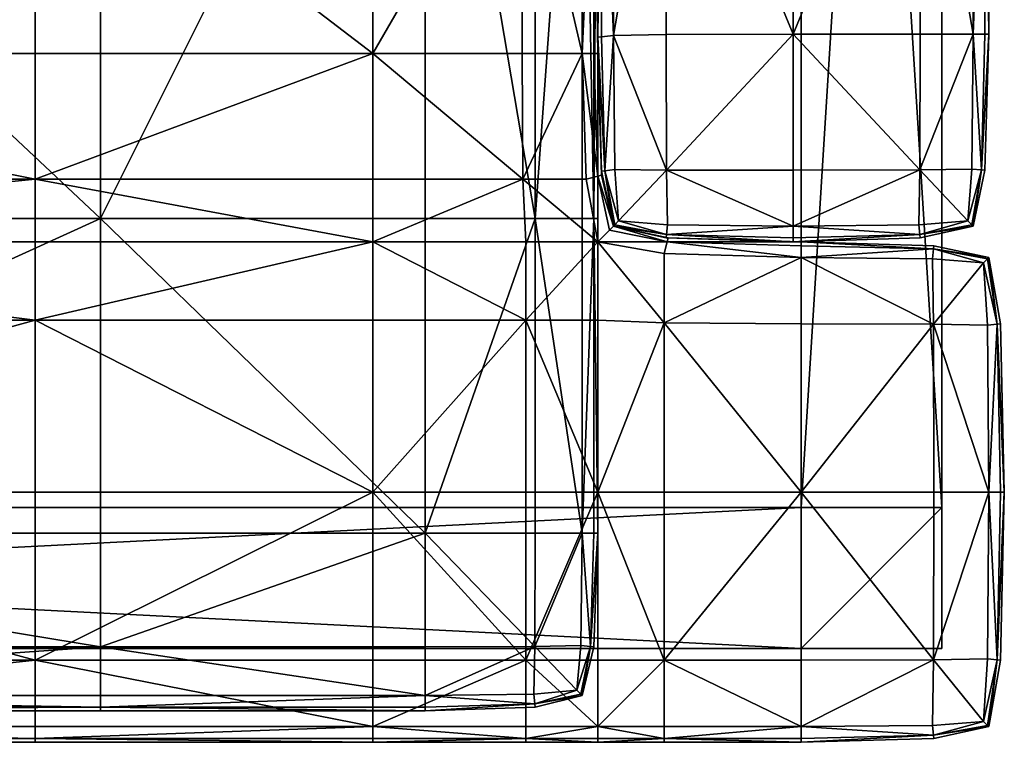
# Model space of a CAD drawing. Header units: millimetres. Extents: x 5112 to 6132, y 6135 to 6990.
# Tile 15 of 24: x 5817 to 6132, y 6135 to 6366. Entities that reach past the tile are written whole.
import ezdxf

# ---------------------------------------------------------------- set-up
doc = ezdxf.new("R2010")
doc.units = ezdxf.units.MM
doc.header["$MEASUREMENT"] = 0
doc.layers.add('Default', color=7, linetype='Continuous')

msp = doc.modelspace()

# ---------------------------------------------------------------- meshes
at = {"layer": 'Default'}
mesh = msp.add_polyface(dxfattribs=at)
corners = [(6067.19, 6930.29, 150), (6067.19, 6930.29, 105), (6067.19, 6210.29, 105), (6067.19, 6210.29, 105), (6067.19, 6210.29, 150), (6067.19, 6930.29, 150), (6067.19, 6930.29, 105), (6112.19, 6930.29, 105), (6112.19, 6210.29, 105), (6067.19, 6210.29, 105), (6112.19, 6930.29, 105), (6112.19, 6930.29, 150), (6112.19, 6210.29, 150), (6112.19, 6210.29, 150), (6112.19, 6210.29, 105), (6112.19, 6930.29, 105), (6112.19, 6930.29, 150), (6067.19, 6930.29, 150), (6067.19, 6210.29, 150), (6067.19, 6210.29, 150), (6112.19, 6210.29, 150), (6112.19, 6930.29, 150), (6000.94, 6716.7, 396.24), (6000.94, 6510.29, 396.24), (6002.19, 6510.29, 361.4), (6000.94, 6437.91, 180.11), (6000.94, 6585.25, 180.11), (6002.19, 6585.25, 225.21), (6000.94, 6437.91, 270.32), (6002.19, 6437.91, 225.21), (6002.19, 6457, 317.48), (6002.19, 6457, 552.93), (6002.19, 6635.61, 552.93), (6002.19, 6635.61, 317.48), (6002.19, 6457, 789.21), (6002.19, 6635.61, 789.21), (6024.07, 6459.44, 977.02), (6064.69, 6459.79, 980), (6064.69, 6641.63, 980), (6024.07, 6640.88, 977.02), (6105.32, 6459.79, 977.02), (6105.32, 6641.63, 977.02), (6127.19, 6459.79, 789.21), (6127.19, 6459.79, 552.93), (6127.19, 6641.63, 552.93), (6127.19, 6641.63, 789.21), (6127.19, 6459.79, 317.48), (6127.19, 6641.63, 317.48), (6105.32, 6459.79, 147.56), (6064.69, 6459.79, 146.31), (6064.69, 6641.63, 146.31), (6105.32, 6641.63, 147.56), (6024.07, 6459.44, 147.56), (6024.07, 6640.88, 147.56), (6007.19, 6458.4, 151.31), (6007.19, 6638.62, 151.31), (6003.44, 6457.35, 167.46), (6003.44, 6636.36, 167.46), (6003.44, 6457.35, 945.89), (6007.19, 6458.4, 968.07), (6007.19, 6638.62, 968.07), (6003.44, 6636.36, 945.89), (6024.07, 6459.44, 977.02), (6024.07, 6640.88, 977.02), (6024.07, 6459.44, 977.02), (6105.32, 6459.79, 977.02), (6122.19, 6459.79, 968.07), (6122.19, 6641.63, 968.07), (6105.32, 6641.63, 977.02), (6105.32, 6459.79, 977.02), (6125.94, 6459.79, 945.89), (6125.94, 6641.63, 945.89), (6125.94, 6459.79, 167.46), (6122.19, 6459.79, 151.31), (6122.19, 6641.63, 151.31), (6125.94, 6641.63, 167.46), (6002.19, 6457, 903.24), (6002.19, 6635.61, 903.24), (6002.19, 6635.61, 205.92), (6002.19, 6457, 205.92), (6003.44, 6457.35, 167.46), (6003.44, 6636.36, 167.46), (6003.44, 6457.35, 167.46), (6127.19, 6459.79, 205.92), (6127.19, 6641.63, 205.92), (6125.94, 6459.79, 167.46), (6125.94, 6641.63, 167.46), (6125.94, 6459.79, 167.46), (6127.19, 6641.63, 903.24), (6127.19, 6459.79, 903.24)]
mesh.append_faces([[corners[k] for k in face] for face in [(0, 1, 2, 2), (3, 4, 5, 5), (6, 7, 8, 8), (8, 9, 6, 6), (10, 11, 12, 12), (13, 14, 15, 15), (16, 17, 18, 18), (19, 20, 21, 21), (22, 23, 24, 24), (25, 26, 27, 27), (28, 29, 27, 27), (30, 31, 32, 32), (32, 33, 30, 30), (34, 35, 32, 32), (32, 31, 34, 34), (36, 37, 38, 38), (38, 39, 36, 36), (40, 41, 38, 38), (38, 37, 40, 40), (42, 43, 44, 44), (44, 45, 42, 42), (46, 47, 44, 44), (44, 43, 46, 46), (48, 49, 50, 50), (50, 51, 48, 48), (52, 53, 50, 50), (50, 49, 52, 52), (52, 54, 55, 55), (55, 53, 52, 52), (56, 57, 55, 55), (55, 54, 56, 56), (58, 59, 60, 60), (60, 61, 58, 58), (62, 63, 60, 60), (60, 59, 64, 64), (65, 66, 67, 67), (67, 68, 69, 69), (70, 71, 67, 67), (67, 66, 70, 70), (72, 73, 74, 74), (74, 75, 72, 72), (48, 51, 74, 74), (74, 73, 48, 48), (34, 76, 77, 77), (77, 35, 34, 34), (58, 61, 77, 77), (77, 76, 58, 58), (30, 33, 78, 78), (78, 79, 30, 30), (80, 79, 78, 78), (78, 81, 82, 82), (46, 83, 84, 84), (84, 47, 46, 46), (85, 86, 84, 84), (84, 83, 87, 87), (88, 89, 42, 42), (70, 89, 88, 88), (88, 71, 70, 70)]])
mesh = msp.add_polyface(dxfattribs=at)
corners = [(5843.23, 6302.63, 300), (5622.19, 6302.63, 300), (5622.19, 6510.29, 300), (5843.23, 6510.29, 300), (5843.23, 6302.63, 437.94), (5843.23, 6510.29, 440.11), (5622.19, 6510.29, 442.58), (5622.19, 6302.63, 440.11), (5982.15, 6302.63, 302.24), (5947.02, 6302.63, 300), (5947.02, 6510.29, 300), (5982.15, 6510.29, 302.24), (5982.15, 6302.63, 422.72), (5982.15, 6510.29, 423.03), (5947.02, 6510.29, 432.69), (5947.02, 6302.63, 431.45), (5997.19, 6510.29, 413.83), (5982.15, 6510.29, 423.03), (5982.15, 6302.63, 422.72), (5622.19, 6585.25, 304.11), (5622.19, 6437.91, 304.11), (5822.36, 6437.91, 304.11), (6002.19, 6295.21, 155.32), (5979.23, 6295.21, 148.56), (5978.29, 6315.24, 148.98), (5997.19, 6585.25, 157.57), (5997.19, 6437.91, 157.57), (5977.98, 6437.91, 149.13), (5622.19, 6295.21, 146.31), (5622.19, 6315.24, 146.31), (5822.36, 6315.24, 146.31), (5822.36, 6315.24, 304.11), (5622.19, 6315.24, 304.11), (5622.19, 6295.21, 304.11), (5822.36, 6295.21, 304.11), (5622.19, 6355.36, 146.31), (5822.36, 6355.36, 146.31), (5822.36, 6437.91, 146.31), (5622.19, 6437.91, 146.31), (5822.36, 6355.36, 304.11), (5622.19, 6355.36, 304.11), (5978.29, 6315.24, 148.98), (5977.98, 6355.36, 149.13), (5997.19, 6355.36, 157.57), (5998.44, 6315.24, 157), (5978.29, 6315.24, 148.98), (5977.98, 6437.91, 301.3), (5977.98, 6355.36, 301.3), (5997.19, 6355.36, 292.86), (5997.19, 6437.91, 292.86), (5978.29, 6315.24, 301.44), (5930.33, 6585.25, 146.31), (5930.33, 6437.91, 146.31), (5930.33, 6585.25, 304.11), (5930.33, 6437.91, 304.11), (5977.98, 6437.91, 301.3), (5930.33, 6315.24, 146.31), (5930.33, 6295.21, 146.31), (5822.36, 6295.21, 146.31), (5978.29, 6315.24, 301.44), (5930.33, 6315.24, 304.11), (5930.33, 6295.21, 304.11), (5979.23, 6295.21, 301.86), (5930.33, 6355.36, 146.31), (5977.98, 6437.91, 149.13), (5977.98, 6355.36, 149.13), (5977.98, 6437.91, 149.13), (5977.98, 6355.36, 149.13), (5930.33, 6355.36, 304.11), (5977.98, 6355.36, 301.3), (5977.98, 6437.91, 301.3), (5977.98, 6355.36, 301.3), (5977.98, 6437.91, 301.3)]
mesh.append_faces([[corners[k] for k in face] for face in [(0, 1, 2, 2), (2, 3, 0, 0), (4, 5, 6, 6), (6, 7, 4, 4), (8, 9, 10, 10), (10, 11, 8, 8), (0, 3, 10, 10), (10, 9, 0, 0), (12, 13, 14, 14), (14, 15, 12, 12), (4, 15, 14, 14), (14, 5, 4, 4), (16, 17, 18, 18), (19, 20, 21, 21), (22, 23, 24, 24), (25, 26, 27, 27), (28, 29, 30, 30), (31, 32, 33, 33), (33, 34, 31, 31), (30, 29, 35, 35), (35, 36, 30, 30), (37, 36, 35, 35), (35, 38, 37, 37), (31, 39, 40, 40), (40, 32, 31, 31), (21, 20, 40, 40), (40, 39, 21, 21), (41, 42, 43, 43), (43, 44, 45, 45), (43, 42, 27, 27), (46, 47, 48, 48), (48, 49, 46, 46), (48, 47, 50, 50), (51, 52, 37, 37), (53, 54, 55, 55), (30, 56, 57, 57), (57, 58, 30, 30), (57, 56, 24, 24), (59, 60, 61, 61), (61, 62, 59, 59), (61, 60, 31, 31), (37, 52, 63, 63), (63, 36, 37, 37), (64, 65, 63, 63), (63, 52, 66, 66), (24, 56, 63, 63), (63, 67, 24, 24), (30, 36, 63, 63), (63, 56, 30, 30), (31, 60, 68, 68), (68, 39, 31, 31), (59, 69, 68, 68), (68, 60, 59, 59), (70, 54, 68, 68), (68, 71, 72, 72), (21, 39, 68, 68), (68, 54, 21, 21)]])
mesh = msp.add_polyface(dxfattribs=at)
corners = [(6000.94, 6302.63, 326.56), (6000.94, 6510.29, 326.56), (6002.19, 6510.29, 361.4), (6002.19, 6302.63, 361.4), (6000.94, 6302.63, 396.24), (6000.94, 6510.29, 396.24), (5997.19, 6302.63, 308.97), (5997.19, 6510.29, 308.97), (5982.15, 6302.63, 302.24), (5982.15, 6510.29, 302.24), (5982.15, 6302.63, 302.24), (5982.15, 6302.63, 422.72), (5997.19, 6302.63, 413.83), (5997.19, 6510.29, 413.83), (6002.19, 6585.25, 225.21), (6002.19, 6437.91, 225.21), (6000.94, 6437.91, 180.11), (6002.19, 6295.21, 155.32), (5998.44, 6315.24, 157), (6002.19, 6316.18, 179.97), (6002.19, 6316.18, 270.46), (5998.44, 6315.24, 293.42), (6002.19, 6295.21, 295.11), (6005.94, 6298.96, 270.88), (5978.29, 6315.24, 301.44), (5997.19, 6585.25, 292.86), (5997.19, 6437.91, 292.86), (6000.94, 6437.91, 270.32), (6000.94, 6355.36, 270.32), (6002.19, 6355.36, 225.21), (6002.19, 6316.18, 270.46), (6003.44, 6316.49, 225.21), (6002.19, 6316.18, 270.46), (6002.19, 6316.18, 179.97), (6000.94, 6355.36, 180.11), (6002.19, 6316.18, 179.97), (5997.19, 6355.36, 157.57), (5997.19, 6437.91, 157.57), (6002.19, 6316.18, 179.97), (5998.44, 6315.24, 157), (6002.19, 6316.18, 179.97), (5977.98, 6437.91, 149.13), (5978.29, 6315.24, 301.44), (5998.44, 6315.24, 293.42), (5997.19, 6355.36, 292.86), (6002.19, 6316.18, 270.46), (5998.44, 6315.24, 293.42), (6002.19, 6316.18, 270.46), (6003.44, 6317.8, 789.21), (6002.19, 6360.57, 789.21), (6002.19, 6360.57, 552.93), (6003.44, 6317.8, 552.93), (6002.19, 6457, 789.21), (6002.19, 6457, 552.93), (6002.19, 6457, 317.48), (6002.19, 6360.57, 317.48), (6003.44, 6317.8, 317.48), (6002.19, 6360.57, 205.92), (6003.44, 6317.8, 205.92), (6002.19, 6457, 205.92), (6003.44, 6457.35, 167.46), (6003.44, 6360.69, 167.46), (6003.44, 6457.35, 167.46), (6004.48, 6317.93, 167.57), (6002.19, 6360.57, 903.24), (6002.19, 6457, 903.24), (6003.44, 6317.8, 903.24), (6004.48, 6317.93, 945.64), (6003.44, 6360.69, 945.89), (6003.44, 6457.35, 945.89)]
mesh.append_faces([[corners[k] for k in face] for face in [(0, 1, 2, 2), (2, 3, 0, 0), (4, 3, 2, 2), (2, 5, 4, 4), (0, 6, 7, 7), (7, 1, 0, 0), (8, 9, 7, 7), (7, 6, 10, 10), (11, 12, 13, 13), (4, 5, 13, 13), (13, 12, 4, 4), (14, 15, 16, 16), (17, 18, 19, 19), (20, 21, 22, 22), (22, 23, 20, 20), (22, 21, 24, 24), (25, 26, 27, 27), (27, 28, 29, 29), (29, 15, 27, 27), (30, 31, 29, 29), (29, 28, 32, 32), (33, 34, 29, 29), (29, 31, 35, 35), (16, 15, 29, 29), (29, 34, 16, 16), (16, 34, 36, 36), (36, 37, 16, 16), (38, 39, 36, 36), (36, 34, 40, 40), (41, 37, 36, 36), (42, 43, 44, 44), (45, 28, 44, 44), (44, 46, 47, 47), (27, 26, 44, 44), (44, 28, 27, 27), (48, 49, 50, 50), (50, 51, 48, 48), (52, 53, 50, 50), (50, 49, 52, 52), (54, 55, 50, 50), (50, 53, 54, 54), (56, 51, 50, 50), (50, 55, 56, 56), (56, 55, 57, 57), (57, 58, 56, 56), (54, 59, 57, 57), (57, 55, 54, 54), (60, 61, 57, 57), (57, 59, 62, 62), (63, 58, 57, 57), (57, 61, 63, 63), (52, 49, 64, 64), (64, 65, 52, 52), (48, 66, 64, 64), (64, 49, 48, 48), (67, 68, 64, 64), (69, 65, 64, 64), (64, 68, 69, 69)]])
mesh = msp.add_polyface(dxfattribs=at)
corners = [(6105.32, 6459.79, 977.02), (6064.69, 6459.79, 980), (6064.69, 6361.59, 980), (6105.32, 6361.59, 977.02), (6024.07, 6459.44, 977.02), (6024.07, 6361.46, 977.02), (6024.17, 6318.13, 974.53), (6064.69, 6318.05, 977.02), (6024.17, 6318.13, 974.53), (6105.21, 6318.16, 974.53), (6125.94, 6318.05, 317.48), (6127.19, 6361.59, 317.48), (6127.19, 6361.59, 552.93), (6127.19, 6459.79, 317.48), (6127.19, 6459.79, 552.93), (6127.19, 6459.79, 789.21), (6127.19, 6361.59, 789.21), (6125.94, 6318.05, 789.21), (6024.07, 6459.44, 147.56), (6064.69, 6459.79, 146.31), (6064.69, 6361.59, 146.31), (6024.07, 6361.46, 147.56), (6105.32, 6459.79, 147.56), (6105.32, 6361.59, 147.56), (6105.21, 6318.16, 148.6), (6064.69, 6318.05, 147.56), (6105.21, 6318.16, 148.6), (6024.17, 6318.13, 148.6), (6003.44, 6457.35, 167.46), (6007.19, 6458.4, 151.31), (6007.19, 6361.08, 151.31), (6003.44, 6360.69, 167.46), (6003.44, 6457.35, 167.46), (6024.07, 6459.44, 147.56), (6024.07, 6361.46, 147.56), (6007.19, 6458.4, 151.31), (6024.07, 6459.44, 147.56), (6004.48, 6317.93, 167.57), (6024.07, 6459.44, 977.02), (6007.19, 6458.4, 968.07), (6007.19, 6361.08, 968.07), (6024.07, 6361.46, 977.02), (6024.07, 6459.44, 977.02), (6003.44, 6457.35, 945.89), (6003.44, 6360.69, 945.89), (6024.17, 6318.13, 974.53), (6024.07, 6361.46, 977.02), (6125.94, 6459.79, 945.89), (6122.19, 6459.79, 968.07), (6122.19, 6361.59, 968.07), (6125.94, 6361.59, 945.89), (6105.32, 6459.79, 977.02), (6105.32, 6361.59, 977.02), (6105.32, 6459.79, 977.02), (6105.21, 6318.16, 974.53), (6121.77, 6318.47, 967.07), (6105.32, 6361.59, 977.02), (6124.9, 6318.16, 945.64), (6105.32, 6459.79, 147.56), (6122.19, 6459.79, 151.31), (6122.19, 6361.59, 151.31), (6105.32, 6361.59, 147.56), (6105.32, 6459.79, 147.56), (6125.94, 6459.79, 167.46), (6125.94, 6361.59, 167.46), (6122.19, 6459.79, 151.31), (6125.94, 6459.79, 167.46), (6124.9, 6318.16, 167.57), (6121.77, 6318.47, 151.73), (6105.21, 6318.16, 148.6), (6105.32, 6361.59, 147.56), (6127.19, 6361.59, 903.24), (6127.19, 6459.79, 903.24), (6125.94, 6318.05, 903.24), (6127.19, 6361.59, 205.92), (6127.19, 6459.79, 205.92), (6125.94, 6318.05, 205.92), (6125.94, 6459.79, 167.46), (6125.94, 6459.79, 167.46)]
mesh.append_faces([[corners[k] for k in face] for face in [(0, 1, 2, 2), (2, 3, 0, 0), (4, 5, 2, 2), (2, 1, 4, 4), (6, 7, 2, 2), (2, 5, 8, 8), (9, 3, 2, 2), (10, 11, 12, 12), (13, 14, 12, 12), (12, 11, 13, 13), (15, 16, 12, 12), (12, 14, 15, 15), (12, 16, 17, 17), (18, 19, 20, 20), (20, 21, 18, 18), (22, 23, 20, 20), (20, 19, 22, 22), (24, 25, 20, 20), (20, 23, 26, 26), (27, 21, 20, 20), (28, 29, 30, 30), (30, 31, 32, 32), (33, 34, 30, 30), (30, 35, 36, 36), (37, 31, 30, 30), (38, 39, 40, 40), (40, 41, 42, 42), (43, 44, 40, 40), (40, 39, 43, 43), (45, 46, 40, 40), (47, 48, 49, 49), (49, 50, 47, 47), (51, 52, 49, 49), (49, 48, 53, 53), (54, 55, 49, 49), (49, 56, 54, 54), (57, 50, 49, 49), (58, 59, 60, 60), (60, 61, 62, 62), (63, 64, 60, 60), (60, 65, 66, 66), (67, 68, 60, 60), (60, 64, 67, 67), (69, 70, 60, 60), (17, 16, 71, 71), (15, 72, 71, 71), (71, 16, 15, 15), (47, 50, 71, 71), (71, 72, 47, 47), (57, 73, 71, 71), (71, 50, 57, 57), (13, 11, 74, 74), (74, 75, 13, 13), (10, 76, 74, 74), (74, 11, 10, 10), (67, 64, 74, 74), (77, 75, 74, 74), (74, 64, 78, 78)]])
mesh = msp.add_polyface(dxfattribs=at)
corners = [(6002.19, 6316.18, 179.97), (6003.44, 6316.49, 225.21), (6007.19, 6300.21, 225.21), (6005.94, 6298.96, 179.54), (6002.19, 6316.18, 179.97), (6002.19, 6316.18, 270.46), (6004.48, 6317.93, 167.57), (6007.61, 6318.34, 151.73), (6008.86, 6301.87, 152.98), (6007.61, 6300.62, 167.88), (6024.17, 6318.13, 148.6), (6024.48, 6300.62, 151.73), (6024.17, 6318.13, 974.53), (6007.61, 6318.34, 967.07), (6008.86, 6301.87, 964.09), (6024.48, 6300.62, 967.07), (6004.48, 6317.93, 945.64), (6007.61, 6300.62, 944.9), (6124.9, 6318.16, 945.64), (6121.77, 6318.47, 967.07), (6120.52, 6301.87, 964.09), (6121.77, 6300.62, 944.9), (6105.21, 6318.16, 974.53), (6104.9, 6300.62, 967.07), (6105.21, 6318.16, 148.6), (6121.77, 6318.47, 151.73), (6120.52, 6301.87, 152.98), (6104.9, 6300.62, 151.73), (6124.9, 6318.16, 167.57), (6121.77, 6300.62, 167.88), (6007.19, 6300.21, 552.93), (6003.44, 6317.8, 552.93), (6003.44, 6317.8, 317.48), (6003.44, 6317.8, 789.21), (6007.19, 6300.21, 789.21), (6105.21, 6318.16, 974.53), (6064.69, 6318.05, 977.02), (6064.69, 6300.21, 968.07), (6104.9, 6300.62, 967.07), (6105.21, 6318.16, 974.53), (6024.17, 6318.13, 974.53), (6122.19, 6300.21, 552.93), (6125.94, 6318.05, 552.93), (6125.94, 6318.05, 789.21), (6125.94, 6318.05, 317.48), (6122.19, 6300.21, 317.48), (6024.17, 6318.13, 148.6), (6064.69, 6318.05, 147.56), (6064.69, 6300.21, 151.31), (6024.48, 6300.62, 151.73), (6024.17, 6318.13, 148.6), (6105.21, 6318.16, 148.6), (6064.69, 6361.59, 980), (6064.69, 6318.05, 977.02), (6105.21, 6318.16, 974.53), (6127.19, 6361.59, 552.93), (6064.69, 6361.59, 146.31), (6024.17, 6318.13, 148.6), (6007.19, 6361.08, 151.31), (6024.07, 6361.46, 147.56), (6007.19, 6361.08, 968.07), (6003.44, 6360.69, 945.89), (6122.19, 6361.59, 968.07), (6122.19, 6361.59, 151.31), (6007.19, 6300.21, 903.24), (6003.44, 6317.8, 903.24), (6003.44, 6317.8, 205.92), (6007.19, 6300.21, 205.92), (6007.19, 6300.21, 317.48), (6122.19, 6300.21, 205.92), (6125.94, 6318.05, 205.92), (6125.94, 6318.05, 903.24), (6122.19, 6300.21, 903.24), (6122.19, 6300.21, 789.21), (6002.19, 6360.57, 903.24), (6127.19, 6361.59, 903.24), (6127.19, 6361.59, 205.92)]
mesh.append_faces([[corners[k] for k in face] for face in [(0, 1, 2, 2), (2, 3, 4, 4), (2, 1, 5, 5), (6, 7, 8, 8), (8, 9, 6, 6), (10, 11, 8, 8), (8, 7, 10, 10), (12, 13, 14, 14), (14, 15, 12, 12), (16, 17, 14, 14), (14, 13, 16, 16), (18, 19, 20, 20), (20, 21, 18, 18), (22, 23, 20, 20), (20, 19, 22, 22), (24, 25, 26, 26), (26, 27, 24, 24), (28, 29, 26, 26), (26, 25, 28, 28), (30, 31, 32, 32), (33, 31, 30, 30), (30, 34, 33, 33), (35, 36, 37, 37), (37, 38, 39, 39), (37, 36, 40, 40), (41, 42, 43, 43), (44, 42, 41, 41), (41, 45, 44, 44), (46, 47, 48, 48), (48, 49, 50, 50), (48, 47, 51, 51), (52, 53, 54, 54), (55, 42, 44, 44), (43, 42, 55, 55), (56, 47, 57, 57), (10, 7, 58, 58), (58, 59, 10, 10), (58, 7, 6, 6), (16, 13, 60, 60), (60, 61, 16, 16), (60, 13, 12, 12), (62, 19, 18, 18), (63, 25, 24, 24), (64, 65, 33, 33), (16, 65, 64, 64), (64, 17, 16, 16), (32, 66, 67, 67), (67, 68, 32, 32), (67, 66, 6, 6), (69, 70, 44, 44), (28, 70, 69, 69), (69, 29, 28, 28), (43, 71, 72, 72), (72, 73, 43, 43), (72, 71, 18, 18), (74, 65, 16, 16), (75, 71, 43, 43), (76, 70, 28, 28)]])
mesh = msp.add_polyface(dxfattribs=at)
corners = [(6000.94, 6302.63, 396.24), (6000.94, 6202.16, 396.24), (6002.19, 6202.16, 361.4), (6002.19, 6302.63, 361.4), (5999.9, 6165.86, 396.06), (5999.9, 6165.86, 326.74), (6000.94, 6202.16, 326.56), (6000.94, 6302.63, 326.56), (5982.15, 6302.63, 302.24), (5982.15, 6202.16, 302.24), (5947.02, 6202.16, 300), (5947.02, 6302.63, 300), (5982.04, 6165.86, 304.11), (5982.04, 6165.86, 419), (5982.15, 6202.16, 421.79), (5947.02, 6202.16, 427.74), (5982.15, 6302.63, 422.72), (5947.02, 6302.63, 431.45), (5982.04, 6165.86, 419), (5996.77, 6166.17, 413.09), (5997.19, 6202.16, 413.83), (5982.15, 6202.16, 421.79), (5982.04, 6165.86, 419), (5997.19, 6302.63, 413.83), (5982.15, 6302.63, 422.72), (5982.15, 6202.16, 421.79), (5982.15, 6302.63, 422.72), (5982.15, 6302.63, 302.24), (5997.19, 6302.63, 308.97), (5997.19, 6202.16, 308.97), (5982.15, 6202.16, 302.24), (5982.15, 6302.63, 302.24), (5996.77, 6166.17, 309.71), (5982.04, 6165.86, 304.11), (5982.15, 6202.16, 302.24), (5979.23, 6270.22, 146.87), (5979.23, 6295.21, 148.56), (6002.19, 6295.21, 155.32), (6002.19, 6270.22, 148.56), (5978.29, 6315.24, 148.98), (5998.44, 6315.24, 157), (6002.19, 6316.18, 179.97), (6005.94, 6298.96, 179.54), (6023.44, 6269.28, 148.98), (6024.38, 6295.21, 270.46), (6005.94, 6298.96, 270.88), (6002.19, 6295.21, 295.11), (5978.29, 6315.24, 301.44), (5979.23, 6295.21, 301.86), (5979.23, 6270.22, 303.55), (6002.19, 6270.22, 301.86), (6023.44, 6269.28, 301.44), (6002.19, 6215.25, 304.11), (5979.23, 6215.25, 304.11), (5979.23, 6161.53, 301.3), (6002.19, 6161.53, 301.3), (5979.23, 6161.53, 301.3), (6023.44, 6161.53, 149.13), (6002.19, 6161.53, 149.13), (6002.19, 6215.25, 146.31), (5979.23, 6161.53, 149.13), (5979.23, 6215.25, 146.31), (6024.38, 6295.21, 179.97), (6005.94, 6298.96, 179.54), (6007.19, 6300.21, 225.21), (6002.19, 6316.18, 270.46), (6005.94, 6298.96, 270.88), (5930.33, 6215.25, 146.31), (5979.23, 6161.53, 149.13), (5930.33, 6215.25, 304.11), (5930.33, 6295.21, 146.31), (5930.33, 6295.21, 304.11), (5930.33, 6270.22, 304.11), (6024.17, 6297.5, 167.57), (6007.61, 6300.62, 167.88), (6008.86, 6301.87, 152.98), (6003.44, 6317.8, 317.48), (6007.19, 6300.21, 317.48), (6007.19, 6300.21, 552.93), (6024.07, 6296.46, 789.21), (6007.19, 6300.21, 789.21), (6003.44, 6317.8, 789.21), (6007.19, 6300.21, 903.24), (6024.17, 6297.5, 945.64), (6007.61, 6300.62, 944.9), (6024.07, 6296.46, 317.48), (6007.19, 6300.21, 205.92), (6004.48, 6317.93, 167.57)]
mesh.append_faces([[corners[k] for k in face] for face in [(0, 1, 2, 2), (2, 3, 0, 0), (2, 1, 4, 4), (5, 6, 2, 2), (7, 3, 2, 2), (2, 6, 7, 7), (8, 9, 10, 10), (10, 11, 8, 8), (10, 9, 12, 12), (13, 14, 15, 15), (16, 17, 15, 15), (15, 14, 16, 16), (18, 19, 20, 20), (20, 21, 22, 22), (4, 1, 20, 20), (0, 23, 20, 20), (20, 1, 0, 0), (24, 25, 20, 20), (20, 23, 26, 26), (27, 28, 29, 29), (29, 30, 31, 31), (7, 6, 29, 29), (29, 28, 7, 7), (5, 32, 29, 29), (29, 6, 5, 5), (33, 34, 29, 29), (35, 36, 37, 37), (37, 38, 35, 35), (39, 40, 37, 37), (41, 42, 37, 37), (43, 38, 37, 37), (44, 45, 46, 46), (47, 48, 46, 46), (49, 50, 46, 46), (46, 48, 49, 49), (51, 50, 52, 52), (49, 53, 52, 52), (52, 50, 49, 49), (54, 55, 52, 52), (52, 53, 56, 56), (57, 58, 59, 59), (60, 61, 59, 59), (35, 38, 59, 59), (59, 61, 35, 35), (62, 63, 64, 64), (65, 66, 64, 64), (67, 61, 68, 68), (69, 53, 49, 49), (70, 36, 35, 35), (49, 48, 71, 71), (71, 72, 49, 49), (73, 74, 75, 75), (76, 77, 78, 78), (79, 80, 78, 78), (81, 80, 82, 82), (83, 84, 82, 82), (85, 77, 86, 86), (87, 74, 86, 86)]])
mesh = msp.add_polyface(dxfattribs=at)
corners = [(6024.38, 6295.21, 179.97), (6024.69, 6296.46, 225.21), (6067.19, 6295.21, 225.21), (6067.19, 6293.96, 180.11), (6024.38, 6295.21, 270.46), (6067.19, 6293.96, 270.32), (6109.59, 6292.92, 180.34), (6024.38, 6295.21, 179.97), (6023.44, 6291.46, 157), (6002.19, 6295.21, 155.32), (6005.94, 6298.96, 179.54), (6024.38, 6295.21, 179.97), (6023.44, 6269.28, 148.98), (6023.44, 6269.28, 301.44), (6023.44, 6291.46, 293.42), (6002.19, 6295.21, 295.11), (6002.19, 6270.22, 301.86), (6024.38, 6295.21, 270.46), (6007.19, 6300.21, 225.21), (6024.69, 6296.46, 225.21), (6024.38, 6295.21, 179.97), (6024.38, 6295.21, 270.46), (6024.69, 6296.46, 225.21), (6005.94, 6298.96, 270.88), (6024.38, 6295.21, 270.46), (6023.44, 6291.46, 293.42), (6067.19, 6290.21, 292.86), (6023.44, 6269.28, 301.44), (6067.19, 6268.97, 301.3), (6023.44, 6291.46, 293.42), (6023.44, 6269.28, 301.44), (6109.59, 6292.92, 270.08), (6023.44, 6269.28, 148.98), (6023.44, 6291.46, 157), (6067.19, 6290.21, 157.57), (6067.19, 6268.97, 149.13), (6023.44, 6269.28, 148.98), (6023.44, 6291.46, 157), (6109.59, 6268.86, 151.47), (6067.19, 6268.97, 149.13), (6024.07, 6296.46, 317.48), (6064.69, 6295.21, 317.48), (6064.69, 6295.21, 552.93), (6024.07, 6296.46, 552.93), (6105.32, 6296.46, 789.21), (6064.69, 6295.21, 789.21), (6024.07, 6296.46, 789.21), (6008.86, 6301.87, 152.98), (6024.48, 6300.62, 151.73), (6024.17, 6297.5, 167.57), (6024.17, 6297.5, 945.64), (6024.48, 6300.62, 967.07), (6008.86, 6301.87, 964.09), (6007.61, 6300.62, 944.9), (6024.07, 6296.46, 317.48), (6024.07, 6296.46, 552.93), (6007.19, 6300.21, 552.93), (6007.19, 6300.21, 317.48), (6024.07, 6296.46, 317.48), (6024.07, 6296.46, 552.93), (6024.07, 6296.46, 789.21), (6024.17, 6297.5, 945.64), (6064.69, 6296.46, 945.89), (6064.69, 6300.21, 968.07), (6024.48, 6300.62, 967.07), (6024.17, 6297.5, 945.64), (6105.21, 6297.5, 945.64), (6104.9, 6300.62, 967.07), (6024.17, 6318.13, 974.53), (6024.48, 6300.62, 967.07), (6105.21, 6297.5, 167.57), (6064.69, 6296.46, 167.46), (6064.69, 6300.21, 151.31), (6024.17, 6297.5, 167.57), (6024.48, 6300.62, 151.73), (6024.17, 6297.5, 167.57), (6064.69, 6295.21, 903.24), (6024.07, 6296.46, 903.24), (6105.21, 6297.5, 945.64), (6024.17, 6297.5, 945.64), (6024.17, 6297.5, 945.64), (6105.32, 6296.46, 317.48), (6064.69, 6295.21, 205.92), (6024.07, 6296.46, 205.92), (6024.17, 6297.5, 167.57), (6064.69, 6296.46, 167.46), (6024.17, 6297.5, 167.57), (6024.07, 6296.46, 789.21), (6024.07, 6296.46, 903.24), (6007.19, 6300.21, 903.24), (6007.19, 6300.21, 789.21), (6024.07, 6296.46, 789.21), (6024.07, 6296.46, 903.24), (6007.19, 6300.21, 205.92), (6024.07, 6296.46, 205.92), (6024.07, 6296.46, 317.48), (6024.07, 6296.46, 205.92), (6007.61, 6300.62, 167.88)]
mesh.append_faces([[corners[k] for k in face] for face in [(0, 1, 2, 2), (2, 3, 0, 0), (4, 5, 2, 2), (2, 1, 4, 4), (6, 3, 2, 2), (7, 8, 9, 9), (9, 10, 11, 11), (9, 8, 12, 12), (13, 14, 15, 15), (15, 16, 13, 13), (15, 14, 17, 17), (18, 19, 20, 20), (21, 22, 18, 18), (18, 23, 24, 24), (4, 25, 26, 26), (26, 5, 4, 4), (27, 28, 26, 26), (26, 29, 30, 30), (31, 5, 26, 26), (32, 33, 34, 34), (34, 35, 36, 36), (0, 3, 34, 34), (34, 37, 0, 0), (38, 39, 34, 34), (40, 41, 42, 42), (42, 43, 40, 40), (44, 45, 42, 42), (46, 43, 42, 42), (42, 45, 46, 46), (47, 48, 49, 49), (50, 51, 52, 52), (52, 53, 50, 50), (54, 55, 56, 56), (56, 57, 58, 58), (56, 59, 60, 60), (61, 62, 63, 63), (63, 64, 65, 65), (66, 67, 63, 63), (68, 69, 63, 63), (70, 71, 72, 72), (73, 74, 72, 72), (72, 71, 75, 75), (46, 45, 76, 76), (76, 77, 46, 46), (78, 62, 76, 76), (79, 77, 76, 76), (76, 62, 80, 80), (81, 41, 82, 82), (40, 83, 82, 82), (82, 41, 40, 40), (84, 85, 82, 82), (82, 83, 86, 86), (87, 88, 89, 89), (89, 90, 91, 91), (89, 92, 50, 50), (93, 94, 95, 95), (49, 96, 93, 93), (93, 97, 49, 49)]])
mesh = msp.add_polyface(dxfattribs=at)
corners = [(6109.59, 6292.92, 270.08), (6109.69, 6293.96, 225.21), (6067.19, 6295.21, 225.21), (6067.19, 6293.96, 270.32), (6109.59, 6292.92, 180.34), (6109.59, 6268.86, 298.95), (6126.77, 6268.55, 291.92), (6125.52, 6288.54, 289.1), (6109.27, 6289.79, 291.92), (6109.59, 6268.86, 298.95), (6129.9, 6268.86, 270.08), (6126.77, 6289.79, 269.38), (6109.59, 6292.92, 270.08), (6109.59, 6292.92, 270.08), (6109.59, 6292.92, 180.34), (6126.77, 6289.79, 181.04), (6125.52, 6288.54, 161.32), (6109.27, 6289.79, 158.51), (6109.59, 6292.92, 180.34), (6129.9, 6268.86, 180.34), (6126.77, 6268.55, 158.51), (6109.59, 6268.86, 151.47), (6127.19, 6290.21, 225.21), (6130.94, 6268.97, 225.21), (6109.59, 6292.92, 180.34), (6109.69, 6293.96, 225.21), (6109.59, 6292.92, 180.34), (6109.59, 6292.92, 270.08), (6109.69, 6293.96, 225.21), (6109.59, 6292.92, 270.08), (6109.59, 6268.86, 298.95), (6109.27, 6289.79, 291.92), (6067.19, 6290.21, 292.86), (6067.19, 6268.97, 301.3), (6109.59, 6268.86, 298.95), (6109.27, 6289.79, 291.92), (6109.27, 6289.79, 158.51), (6067.19, 6290.21, 157.57), (6067.19, 6293.96, 180.11), (6109.27, 6289.79, 158.51), (6109.59, 6268.86, 151.47), (6105.32, 6296.46, 317.48), (6105.32, 6296.46, 552.93), (6064.69, 6295.21, 552.93), (6064.69, 6295.21, 317.48), (6105.32, 6296.46, 789.21), (6105.21, 6297.5, 945.64), (6121.77, 6300.62, 944.9), (6120.52, 6301.87, 964.09), (6104.9, 6300.62, 967.07), (6105.21, 6297.5, 167.57), (6104.9, 6300.62, 151.73), (6120.52, 6301.87, 152.98), (6121.77, 6300.62, 167.88), (6064.69, 6300.21, 968.07), (6064.69, 6296.46, 945.89), (6105.21, 6297.5, 945.64), (6125.94, 6318.05, 789.21), (6122.19, 6300.21, 789.21), (6122.19, 6300.21, 552.93), (6105.32, 6296.46, 789.21), (6105.32, 6296.46, 552.93), (6105.32, 6296.46, 789.21), (6105.32, 6296.46, 317.48), (6122.19, 6300.21, 317.48), (6105.32, 6296.46, 552.93), (6105.32, 6296.46, 317.48), (6064.69, 6300.21, 151.31), (6104.9, 6300.62, 151.73), (6105.21, 6297.5, 167.57), (6105.21, 6318.16, 148.6), (6104.9, 6300.62, 151.73), (6105.32, 6296.46, 903.24), (6064.69, 6295.21, 903.24), (6064.69, 6295.21, 789.21), (6105.21, 6297.5, 945.64), (6064.69, 6295.21, 205.92), (6105.32, 6296.46, 205.92), (6105.21, 6297.5, 167.57), (6064.69, 6296.46, 167.46), (6105.21, 6297.5, 167.57), (6125.94, 6318.05, 317.48), (6122.19, 6300.21, 205.92), (6105.32, 6296.46, 317.48), (6105.32, 6296.46, 205.92), (6105.32, 6296.46, 317.48), (6105.32, 6296.46, 205.92), (6105.32, 6296.46, 789.21), (6122.19, 6300.21, 903.24), (6105.32, 6296.46, 903.24), (6105.32, 6296.46, 789.21), (6124.9, 6318.16, 945.64), (6105.32, 6296.46, 903.24)]
mesh.append_faces([[corners[k] for k in face] for face in [(0, 1, 2, 2), (2, 3, 0, 0), (2, 1, 4, 4), (5, 6, 7, 7), (7, 8, 9, 9), (10, 11, 7, 7), (12, 8, 7, 7), (7, 11, 13, 13), (14, 15, 16, 16), (16, 17, 18, 18), (19, 20, 16, 16), (16, 15, 19, 19), (21, 17, 16, 16), (19, 15, 22, 22), (22, 23, 19, 19), (24, 25, 22, 22), (22, 15, 26, 26), (27, 11, 22, 22), (22, 28, 29, 29), (10, 23, 22, 22), (22, 11, 10, 10), (30, 31, 32, 32), (32, 33, 34, 34), (32, 35, 0, 0), (4, 36, 37, 37), (37, 38, 4, 4), (37, 39, 40, 40), (41, 42, 43, 43), (43, 44, 41, 41), (43, 42, 45, 45), (46, 47, 48, 48), (48, 49, 46, 46), (50, 51, 52, 52), (52, 53, 50, 50), (54, 55, 56, 56), (57, 58, 59, 59), (60, 61, 59, 59), (59, 58, 62, 62), (63, 64, 59, 59), (59, 65, 66, 66), (67, 68, 69, 69), (70, 71, 67, 67), (45, 72, 73, 73), (73, 74, 45, 45), (73, 72, 75, 75), (76, 77, 41, 41), (78, 77, 76, 76), (76, 79, 80, 80), (81, 64, 82, 82), (83, 84, 82, 82), (82, 64, 85, 85), (50, 53, 82, 82), (82, 86, 50, 50), (87, 58, 88, 88), (88, 89, 90, 90), (91, 47, 88, 88), (46, 92, 88, 88), (88, 47, 46, 46)]])
mesh = msp.add_polyface(dxfattribs=at)
corners = [(5177.19, 6165.29, 150), (5177.19, 6165.29, 105), (6067.19, 6165.29, 105), (6067.19, 6165.29, 105), (6067.19, 6165.29, 150), (5177.19, 6165.29, 150), (5177.19, 6165.29, 105), (5177.19, 6210.29, 105), (6067.19, 6210.29, 105), (6067.19, 6165.29, 105), (5177.19, 6210.29, 105), (5177.19, 6210.29, 150), (6067.19, 6210.29, 150), (6067.19, 6210.29, 150), (6067.19, 6210.29, 105), (5177.19, 6210.29, 105), (5177.19, 6210.29, 150), (5177.19, 6165.29, 150), (6067.19, 6165.29, 150), (6067.19, 6165.29, 150), (6067.19, 6210.29, 150), (5177.19, 6210.29, 150), (5843.23, 6146.54, 326.56), (5843.23, 6145.29, 361.4), (5622.19, 6145.29, 361.4), (5622.19, 6146.54, 326.56), (5843.23, 6146.54, 396.24), (5622.19, 6146.54, 396.24), (5843.23, 6302.63, 300), (5843.23, 6202.16, 300), (5622.19, 6202.16, 300), (5622.19, 6302.63, 300), (5843.23, 6165.76, 302.24), (5622.19, 6165.76, 302.24), (5843.23, 6165.76, 422.72), (5843.23, 6202.16, 431.45), (5622.19, 6202.16, 432.69), (5622.19, 6165.76, 423.03), (5843.23, 6302.63, 437.94), (5622.19, 6302.63, 440.11), (5843.23, 6165.76, 302.24), (5843.23, 6150.29, 308.97), (5622.19, 6150.29, 308.97), (5622.19, 6165.76, 302.24), (5843.23, 6165.76, 302.24), (5843.23, 6150.29, 413.83), (5622.19, 6150.29, 413.83), (5843.23, 6165.76, 422.72), (5622.19, 6165.76, 423.03), (5843.23, 6165.76, 422.72), (5822.36, 6270.22, 146.31), (5822.36, 6215.25, 146.31), (5622.19, 6215.25, 146.31), (5622.19, 6270.22, 146.31), (5822.36, 6161.53, 149.13), (5622.19, 6161.53, 149.13), (5822.36, 6161.53, 301.3), (5822.36, 6215.25, 304.11), (5622.19, 6215.25, 304.11), (5622.19, 6161.53, 301.3), (5822.36, 6270.22, 304.11), (5622.19, 6270.22, 304.11), (5822.36, 6136.54, 180.11), (5822.36, 6135.29, 225.21), (5622.19, 6135.29, 225.21), (5622.19, 6136.54, 180.11), (5822.36, 6136.54, 270.32), (5622.19, 6136.54, 270.32), (5622.19, 6140.29, 157.57), (5822.36, 6140.29, 157.57), (5822.36, 6161.53, 149.13), (5622.19, 6161.53, 149.13), (5822.36, 6161.53, 149.13), (5822.36, 6140.29, 292.86), (5622.19, 6140.29, 292.86), (5822.36, 6161.53, 301.3), (5622.19, 6161.53, 301.3), (5822.36, 6161.53, 301.3), (5822.36, 6315.24, 146.31), (5822.36, 6295.21, 146.31), (5622.19, 6295.21, 146.31), (5822.36, 6295.21, 304.11), (5622.19, 6295.21, 304.11), (5930.33, 6215.25, 146.31), (5930.33, 6215.25, 304.11), (5930.33, 6135.29, 225.21), (5930.33, 6140.29, 157.57), (5822.36, 6161.53, 149.13)]
mesh.append_faces([[corners[k] for k in face] for face in [(0, 1, 2, 2), (3, 4, 5, 5), (6, 7, 8, 8), (8, 9, 6, 6), (10, 11, 12, 12), (13, 14, 15, 15), (16, 17, 18, 18), (19, 20, 21, 21), (22, 23, 24, 24), (24, 25, 22, 22), (26, 27, 24, 24), (24, 23, 26, 26), (28, 29, 30, 30), (30, 31, 28, 28), (32, 33, 30, 30), (30, 29, 32, 32), (34, 35, 36, 36), (36, 37, 34, 34), (38, 39, 36, 36), (36, 35, 38, 38), (40, 41, 42, 42), (42, 43, 44, 44), (22, 25, 42, 42), (42, 41, 22, 22), (26, 45, 46, 46), (46, 27, 26, 26), (47, 48, 46, 46), (46, 45, 49, 49), (50, 51, 52, 52), (52, 53, 50, 50), (54, 55, 52, 52), (52, 51, 54, 54), (56, 57, 58, 58), (58, 59, 56, 56), (60, 61, 58, 58), (58, 57, 60, 60), (62, 63, 64, 64), (64, 65, 62, 62), (66, 67, 64, 64), (64, 63, 66, 66), (62, 65, 68, 68), (68, 69, 62, 62), (70, 69, 68, 68), (68, 71, 72, 72), (66, 73, 74, 74), (74, 67, 66, 66), (75, 76, 74, 74), (74, 73, 77, 77), (78, 79, 80, 80), (50, 53, 80, 80), (80, 79, 50, 50), (60, 81, 82, 82), (82, 61, 60, 60), (83, 51, 50, 50), (84, 57, 56, 56), (85, 63, 62, 62), (86, 69, 87, 87)]])
mesh = msp.add_polyface(dxfattribs=at)
corners = [(5843.23, 6146.54, 326.56), (5947.02, 6146.54, 326.56), (5947.02, 6145.29, 361.4), (5843.23, 6145.29, 361.4), (5843.23, 6146.54, 396.24), (5947.02, 6146.54, 396.24), (5843.23, 6165.76, 302.24), (5843.23, 6202.16, 300), (5947.02, 6202.16, 300), (5947.02, 6165.76, 302.24), (5843.23, 6302.63, 300), (5947.02, 6302.63, 300), (5843.23, 6302.63, 437.94), (5843.23, 6202.16, 431.45), (5947.02, 6202.16, 427.74), (5947.02, 6302.63, 431.45), (5843.23, 6165.76, 422.72), (5947.02, 6165.76, 421.79), (5843.23, 6150.29, 308.97), (5947.02, 6150.29, 308.97), (5843.23, 6165.76, 302.24), (5947.02, 6165.76, 302.24), (5843.23, 6165.76, 302.24), (5843.23, 6165.76, 422.72), (5843.23, 6150.29, 413.83), (5947.02, 6150.29, 413.83), (5947.02, 6165.76, 421.79), (5843.23, 6165.76, 422.72), (5822.36, 6270.22, 146.31), (5930.33, 6270.22, 146.31), (5930.33, 6215.25, 146.31), (5979.23, 6270.22, 146.87), (5979.23, 6215.25, 146.31), (5979.23, 6161.53, 149.13), (5930.33, 6161.53, 149.13), (5822.36, 6161.53, 149.13), (5822.36, 6215.25, 146.31), (5822.36, 6161.53, 301.3), (5930.33, 6161.53, 301.3), (5930.33, 6215.25, 304.11), (5979.23, 6161.53, 301.3), (5979.23, 6215.25, 304.11), (5979.23, 6161.53, 301.3), (5979.23, 6270.22, 303.55), (5930.33, 6270.22, 304.11), (5822.36, 6270.22, 304.11), (5822.36, 6215.25, 304.11), (5822.36, 6136.54, 180.11), (5930.33, 6136.54, 180.11), (5930.33, 6135.29, 225.21), (5979.23, 6136.54, 180.11), (5979.23, 6135.29, 225.21), (5979.23, 6136.54, 270.32), (5930.33, 6136.54, 270.32), (5822.36, 6136.54, 270.32), (5822.36, 6135.29, 225.21), (5822.36, 6161.53, 149.13), (5930.33, 6161.53, 149.13), (5930.33, 6140.29, 157.57), (5979.23, 6161.53, 149.13), (5979.23, 6140.29, 157.57), (5930.33, 6161.53, 149.13), (5822.36, 6140.29, 157.57), (5930.33, 6140.29, 292.86), (5822.36, 6140.29, 292.86), (5979.23, 6140.29, 292.86), (5979.23, 6161.53, 301.3), (5930.33, 6161.53, 301.3), (5822.36, 6161.53, 301.3), (5930.33, 6161.53, 301.3), (5822.36, 6161.53, 301.3), (5978.29, 6315.24, 148.98), (5979.23, 6295.21, 148.56), (5930.33, 6295.21, 146.31), (5822.36, 6295.21, 146.31), (5930.33, 6295.21, 304.11), (5822.36, 6295.21, 304.11), (5822.36, 6315.24, 304.11)]
mesh.append_faces([[corners[k] for k in face] for face in [(0, 1, 2, 2), (2, 3, 0, 0), (4, 3, 2, 2), (2, 5, 4, 4), (6, 7, 8, 8), (8, 9, 6, 6), (10, 11, 8, 8), (8, 7, 10, 10), (12, 13, 14, 14), (14, 15, 12, 12), (16, 17, 14, 14), (14, 13, 16, 16), (0, 18, 19, 19), (19, 1, 0, 0), (20, 21, 19, 19), (19, 18, 22, 22), (23, 24, 25, 25), (25, 26, 27, 27), (4, 5, 25, 25), (25, 24, 4, 4), (28, 29, 30, 30), (31, 32, 30, 30), (30, 29, 31, 31), (33, 34, 30, 30), (35, 36, 30, 30), (30, 34, 35, 35), (37, 38, 39, 39), (40, 41, 39, 39), (39, 38, 42, 42), (43, 44, 39, 39), (45, 46, 39, 39), (39, 44, 45, 45), (47, 48, 49, 49), (50, 51, 49, 49), (49, 48, 50, 50), (52, 53, 49, 49), (54, 55, 49, 49), (49, 53, 54, 54), (56, 57, 58, 58), (59, 60, 58, 58), (58, 61, 59, 59), (50, 48, 58, 58), (47, 62, 58, 58), (58, 48, 47, 47), (54, 53, 63, 63), (63, 64, 54, 54), (52, 65, 63, 63), (63, 53, 52, 52), (66, 67, 63, 63), (68, 64, 63, 63), (63, 69, 70, 70), (71, 72, 73, 73), (31, 29, 73, 73), (28, 74, 73, 73), (73, 29, 28, 28), (45, 44, 75, 75), (75, 76, 45, 45), (77, 76, 75, 75)]])
mesh = msp.add_polyface(dxfattribs=at)
corners = [(6067.19, 6210.29, 150), (6067.19, 6210.29, 105), (6112.19, 6210.29, 105), (6112.19, 6210.29, 150), (6067.19, 6165.29, 150), (6067.19, 6165.29, 105), (6067.19, 6210.29, 105), (6067.19, 6210.29, 150), (6067.19, 6165.29, 0), (6067.19, 6210.29, 0), (6112.19, 6210.29, 0), (6112.19, 6165.29, 0), (6067.19, 6165.29, 150), (6112.19, 6165.29, 150), (6112.19, 6210.29, 150), (6067.19, 6210.29, 150), (6112.19, 6210.29, 0), (6112.19, 6165.29, 150), (6112.19, 6210.29, 0), (6067.19, 6210.29, 0), (6067.19, 6210.29, 150), (6067.19, 6210.29, 150), (6112.19, 6210.29, 150), (6112.19, 6210.29, 0), (6067.19, 6210.29, 0), (6067.19, 6165.29, 150), (6067.19, 6165.29, 150), (6067.19, 6210.29, 0), (6129.9, 6161.63, 180.34), (6130.94, 6215.25, 180.11), (6132.19, 6215.25, 225.21), (6129.9, 6268.86, 180.34), (6130.94, 6268.97, 225.21), (6129.9, 6268.86, 270.08), (6130.94, 6215.25, 270.32), (6129.9, 6161.63, 270.08), (6130.94, 6161.53, 225.21), (6023.44, 6269.28, 301.44), (6023.44, 6215.25, 304.11), (6067.19, 6215.25, 304.11), (6067.19, 6268.97, 301.3), (6023.44, 6161.53, 301.3), (6067.19, 6161.53, 301.3), (6109.59, 6161.63, 298.95), (6109.69, 6215.25, 301.3), (6109.59, 6268.86, 298.95), (6023.44, 6161.53, 149.13), (6023.44, 6215.25, 146.31), (6067.19, 6215.25, 146.31), (6023.44, 6269.28, 148.98), (6067.19, 6268.97, 149.13), (6109.59, 6268.86, 151.47), (6109.69, 6215.25, 149.13), (6109.59, 6161.63, 151.47), (6067.19, 6161.53, 149.13), (6125.52, 6288.54, 289.1), (6126.77, 6268.55, 291.92), (6125.52, 6288.54, 161.32), (6126.77, 6268.55, 158.51), (6109.59, 6268.86, 151.47), (6002.19, 6215.25, 304.11), (6002.19, 6215.25, 146.31), (6002.19, 6270.22, 148.56), (6127.19, 6215.25, 292.86), (6109.59, 6268.86, 298.95), (6109.69, 6215.25, 301.3), (6109.59, 6268.86, 298.95), (6109.59, 6161.63, 298.95), (6126.77, 6161.94, 291.92), (6109.69, 6215.25, 301.3), (6109.59, 6161.63, 298.95), (6126.77, 6161.94, 158.51), (6127.19, 6215.25, 157.57), (6109.59, 6161.63, 151.47), (6109.69, 6215.25, 149.13), (6109.59, 6161.63, 151.47), (6109.59, 6268.86, 151.47), (6109.69, 6215.25, 149.13), (6109.59, 6268.86, 151.47)]
mesh.append_faces([[corners[k] for k in face] for face in [(0, 1, 2, 2), (2, 3, 0, 0), (4, 5, 6, 6), (6, 7, 4, 4), (8, 9, 10, 10), (10, 11, 8, 8), (12, 13, 14, 14), (14, 15, 12, 12), (11, 16, 14, 14), (14, 17, 11, 11), (18, 19, 20, 20), (21, 22, 23, 23), (24, 8, 25, 25), (26, 15, 27, 27), (28, 29, 30, 30), (31, 32, 30, 30), (30, 29, 31, 31), (33, 34, 30, 30), (30, 32, 33, 33), (35, 36, 30, 30), (30, 34, 35, 35), (37, 38, 39, 39), (39, 40, 37, 37), (41, 42, 39, 39), (39, 38, 41, 41), (43, 44, 39, 39), (45, 40, 39, 39), (39, 44, 45, 45), (46, 47, 48, 48), (49, 50, 48, 48), (48, 47, 49, 49), (51, 52, 48, 48), (48, 50, 51, 51), (53, 54, 48, 48), (48, 52, 53, 53), (55, 56, 33, 33), (57, 58, 59, 59), (60, 38, 37, 37), (41, 38, 60, 60), (61, 47, 46, 46), (49, 47, 61, 61), (61, 62, 49, 49), (33, 56, 63, 63), (63, 34, 33, 33), (64, 65, 63, 63), (63, 56, 66, 66), (67, 68, 63, 63), (63, 69, 70, 70), (35, 34, 63, 63), (63, 68, 35, 35), (28, 71, 72, 72), (72, 29, 28, 28), (73, 74, 72, 72), (72, 71, 75, 75), (76, 58, 72, 72), (72, 77, 78, 78), (31, 29, 72, 72), (72, 58, 31, 31)]])
mesh = msp.add_polyface(dxfattribs=at)
corners = [(5982.04, 6147.58, 326.74), (5982.15, 6146.54, 361.4), (5947.02, 6145.29, 361.4), (5947.02, 6146.54, 326.56), (5982.04, 6147.58, 396.06), (5947.02, 6146.54, 396.24), (5999.9, 6165.86, 396.06), (6000.94, 6165.76, 361.4), (6002.19, 6202.16, 361.4), (5999.9, 6165.86, 326.74), (5982.04, 6165.86, 304.11), (5947.02, 6165.76, 302.24), (5947.02, 6202.16, 300), (5947.02, 6202.16, 427.74), (5947.02, 6165.76, 421.79), (5982.04, 6165.86, 419), (5982.04, 6147.58, 326.74), (5981.73, 6150.7, 309.71), (5995.52, 6151.95, 311.95), (5996.77, 6150.7, 327.3), (5982.04, 6147.58, 326.74), (5982.04, 6165.86, 304.11), (5996.77, 6166.17, 309.71), (5982.04, 6165.86, 304.11), (5996.77, 6166.17, 413.09), (5995.52, 6151.95, 410.85), (5996.77, 6150.7, 395.5), (5982.04, 6165.86, 419), (5981.73, 6150.7, 413.09), (5982.04, 6165.86, 419), (5982.04, 6147.58, 396.06), (5982.04, 6147.58, 396.06), (5982.04, 6165.86, 304.11), (5981.73, 6150.7, 309.71), (5947.02, 6150.29, 308.97), (5947.02, 6165.76, 302.24), (5982.04, 6165.86, 304.11), (5981.73, 6150.7, 309.71), (5997.19, 6202.16, 413.83), (5982.04, 6147.58, 326.74), (5997.19, 6150.29, 361.4), (5982.15, 6146.54, 361.4), (5982.04, 6147.58, 326.74), (5982.04, 6147.58, 396.06), (5982.15, 6146.54, 361.4), (5982.04, 6147.58, 396.06), (5981.73, 6150.7, 413.09), (5947.02, 6150.29, 413.83), (5982.04, 6165.86, 419), (5947.02, 6165.76, 421.79), (5981.73, 6150.7, 413.09), (5982.04, 6165.86, 419), (5997.19, 6202.16, 308.97), (5982.04, 6165.86, 304.11), (5979.23, 6161.53, 149.13), (6002.19, 6161.53, 149.13), (6002.19, 6140.29, 157.57), (5979.23, 6140.29, 157.57), (6023.44, 6161.53, 149.13), (6023.44, 6140.29, 157.57), (6023.44, 6136.54, 180.11), (6002.19, 6136.54, 180.11), (5979.23, 6136.54, 180.11), (6023.44, 6161.53, 301.3), (6002.19, 6161.53, 301.3), (6002.19, 6140.29, 292.86), (5979.23, 6161.53, 301.3), (5979.23, 6140.29, 292.86), (5979.23, 6136.54, 270.32), (6002.19, 6136.54, 270.32), (6023.44, 6136.54, 270.32), (6002.19, 6135.29, 225.21), (5979.23, 6135.29, 225.21), (6002.19, 6215.25, 146.31), (6002.19, 6161.53, 149.13), (5979.23, 6161.53, 149.13), (5930.33, 6135.29, 225.21), (5930.33, 6140.29, 157.57), (5930.33, 6140.29, 292.86)]
mesh.append_faces([[corners[k] for k in face] for face in [(0, 1, 2, 2), (2, 3, 0, 0), (4, 5, 2, 2), (2, 1, 4, 4), (6, 7, 8, 8), (8, 7, 9, 9), (10, 11, 12, 12), (13, 14, 15, 15), (16, 17, 18, 18), (18, 19, 20, 20), (21, 22, 18, 18), (18, 17, 23, 23), (9, 19, 18, 18), (18, 22, 9, 9), (6, 24, 25, 25), (25, 26, 6, 6), (27, 28, 25, 25), (25, 24, 29, 29), (30, 26, 25, 25), (25, 28, 31, 31), (32, 33, 34, 34), (34, 35, 36, 36), (0, 3, 34, 34), (34, 37, 0, 0), (38, 24, 6, 6), (39, 19, 40, 40), (40, 41, 42, 42), (9, 7, 40, 40), (40, 19, 9, 9), (6, 26, 40, 40), (40, 7, 6, 6), (43, 44, 40, 40), (40, 26, 45, 45), (4, 46, 47, 47), (47, 5, 4, 4), (48, 49, 47, 47), (47, 50, 51, 51), (52, 22, 53, 53), (54, 55, 56, 56), (56, 57, 54, 54), (58, 59, 56, 56), (60, 61, 56, 56), (62, 57, 56, 56), (56, 61, 62, 62), (63, 64, 65, 65), (66, 67, 65, 65), (65, 64, 66, 66), (68, 69, 65, 65), (65, 67, 68, 68), (70, 69, 71, 71), (68, 72, 71, 71), (71, 69, 68, 68), (62, 61, 71, 71), (71, 72, 62, 62), (73, 74, 75, 75), (76, 72, 68, 68), (77, 57, 62, 62), (78, 67, 66, 66)]])
mesh = msp.add_polyface(dxfattribs=at)
corners = [(6067.19, 6165.29, 0), (6112.19, 6165.29, 0), (6112.19, 6165.29, 150), (6112.19, 6165.29, 150), (6067.19, 6165.29, 150), (6067.19, 6165.29, 0), (6132.19, 6215.25, 225.21), (6130.94, 6161.53, 225.21), (6129.9, 6161.63, 180.34), (6067.19, 6215.25, 304.11), (6067.19, 6161.53, 301.3), (6109.59, 6161.63, 298.95), (6023.44, 6136.54, 270.32), (6023.44, 6135.29, 225.21), (6067.19, 6135.29, 225.21), (6067.19, 6136.54, 270.32), (6023.44, 6136.54, 180.11), (6067.19, 6136.54, 180.11), (6109.59, 6137.58, 180.34), (6109.69, 6136.54, 225.21), (6109.59, 6137.58, 270.08), (6067.19, 6215.25, 146.31), (6067.19, 6161.53, 149.13), (6023.44, 6161.53, 149.13), (6002.19, 6140.29, 157.57), (6002.19, 6161.53, 149.13), (6023.44, 6161.53, 149.13), (6023.44, 6140.29, 157.57), (6023.44, 6140.29, 292.86), (6002.19, 6140.29, 292.86), (6002.19, 6136.54, 270.32), (6023.44, 6161.53, 301.3), (6109.59, 6137.58, 270.08), (6126.77, 6140.7, 269.38), (6125.52, 6141.95, 289.1), (6109.27, 6140.7, 291.92), (6109.59, 6137.58, 270.08), (6129.9, 6161.63, 270.08), (6126.77, 6161.94, 291.92), (6109.59, 6161.63, 298.95), (6109.59, 6161.63, 298.95), (6109.59, 6161.63, 151.47), (6126.77, 6161.94, 158.51), (6125.52, 6141.95, 161.32), (6109.27, 6140.7, 158.51), (6109.59, 6161.63, 151.47), (6126.77, 6140.7, 181.04), (6109.59, 6137.58, 180.34), (6109.59, 6137.58, 180.34), (6002.19, 6215.25, 304.11), (6002.19, 6161.53, 301.3), (6023.44, 6161.53, 301.3), (6002.19, 6135.29, 225.21), (6002.19, 6136.54, 180.11), (6127.19, 6140.29, 225.21), (6109.59, 6137.58, 270.08), (6109.69, 6136.54, 225.21), (6109.59, 6137.58, 270.08), (6109.59, 6137.58, 180.34), (6109.69, 6136.54, 225.21), (6109.59, 6137.58, 180.34), (6023.44, 6161.53, 301.3), (6067.19, 6140.29, 292.86), (6067.19, 6161.53, 301.3), (6023.44, 6161.53, 301.3), (6109.27, 6140.7, 291.92), (6109.59, 6161.63, 298.95), (6067.19, 6161.53, 301.3), (6109.27, 6140.7, 291.92), (6109.59, 6161.63, 298.95), (6067.19, 6140.29, 157.57), (6023.44, 6161.53, 149.13), (6067.19, 6161.53, 149.13), (6023.44, 6161.53, 149.13), (6109.59, 6161.63, 151.47), (6109.27, 6140.7, 158.51), (6067.19, 6161.53, 149.13), (6109.59, 6161.63, 151.47), (6109.27, 6140.7, 158.51)]
mesh.append_faces([[corners[k] for k in face] for face in [(0, 1, 2, 2), (3, 4, 5, 5), (6, 7, 8, 8), (9, 10, 11, 11), (12, 13, 14, 14), (14, 15, 12, 12), (16, 17, 14, 14), (14, 13, 16, 16), (18, 19, 14, 14), (14, 17, 18, 18), (20, 15, 14, 14), (14, 19, 20, 20), (21, 22, 23, 23), (24, 25, 26, 26), (24, 27, 16, 16), (12, 28, 29, 29), (29, 30, 12, 12), (29, 28, 31, 31), (32, 33, 34, 34), (34, 35, 36, 36), (37, 38, 34, 34), (34, 33, 37, 37), (39, 35, 34, 34), (34, 38, 40, 40), (41, 42, 43, 43), (43, 44, 45, 45), (8, 46, 43, 43), (43, 42, 8, 8), (47, 44, 43, 43), (43, 46, 48, 48), (49, 50, 51, 51), (52, 13, 12, 12), (16, 13, 52, 52), (52, 53, 16, 16), (37, 33, 54, 54), (54, 7, 37, 37), (55, 56, 54, 54), (54, 33, 57, 57), (58, 46, 54, 54), (54, 59, 60, 60), (8, 7, 54, 54), (54, 46, 8, 8), (61, 28, 62, 62), (62, 63, 64, 64), (12, 15, 62, 62), (62, 28, 12, 12), (20, 65, 62, 62), (62, 15, 20, 20), (66, 67, 62, 62), (62, 68, 69, 69), (16, 27, 70, 70), (70, 17, 16, 16), (71, 72, 70, 70), (70, 27, 73, 73), (74, 75, 70, 70), (70, 76, 77, 77), (18, 17, 70, 70), (70, 78, 18, 18)]])

doc.saveas('drawing.dxf')
